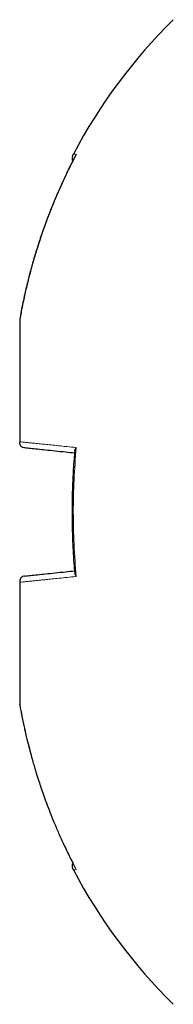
# Model space of a CAD drawing. Header units: millimetres. Extents: x 8 to 727, y 12 to 719.
# Tile 13 of 73: x 169.13 to 170.45, y 698.97 to 707.43. Entities that reach past the tile are written whole.
import ezdxf

# ---------------------------------------------------------------- set-up
doc = ezdxf.new("R2010")
doc.units = ezdxf.units.MM

msp = doc.modelspace()

# ---------------------------------------------------------------- linework, layer by layer
at = {"color": 7, "linetype": 'Continuous', "lineweight": 30}
for p, q in [((169.1339, 704.8547), (169.1339, 704.8535)), ((169.1339, 704.8535), (169.1339, 703.8018)), ((169.1339, 703.8018), (169.1339, 703.7986)), ((169.1339, 702.5985), (169.1339, 702.5952)), ((169.1339, 702.5952), (169.1339, 701.5435)), ((169.1339, 701.5435), (169.1339, 701.5424)), ((169.1352, 701.5415), (169.1339, 701.5427))]:
    msp.add_line(p, q, dxfattribs=at)
for centre, start, end in [((173.7524, 704.0793), 134.55155, 152.16297), ((173.7524, 702.3178), 207.83714, 225.44845)]:
    msp.add_arc(centre, 4.7017, start, end, dxfattribs=at)
for points, knots in [([(169.6199, 706.2723), (169.5934, 706.2211), (169.5419, 706.121), (169.4731, 705.9713), (169.4222, 705.851), (169.3859, 705.7591), (169.3615, 705.6945), (169.3382, 705.6299), (169.314, 705.56), (169.2792, 705.4539), (169.2379, 705.3154), (169.1957, 705.1523), (169.1611, 704.9995), (169.1427, 704.9008), (169.1338, 704.8534)], [0, 0, 0, 0, 0.1149288, 0.2243394, 0.3282291, 0.3752921, 0.4211281, 0.4657373, 0.5122265, 0.5684439, 0.6882011, 0.8000454, 0.9039742, 1, 1, 1, 1]), ([(169.6119, 706.2567), (169.5984, 706.2309), (169.5689, 706.1744), (169.5273, 706.0886), (169.4876, 706.0028), (169.4533, 705.9247), (169.4257, 705.8588), (169.4037, 705.8042), (169.3864, 705.7601), (169.3716, 705.7213), (169.3583, 705.6854), (169.3435, 705.6448), (169.3259, 705.5946), (169.3048, 705.5323), (169.2817, 705.4607), (169.2572, 705.3797), (169.2317, 705.2899), (169.2058, 705.1914), (169.1802, 705.0841), (169.1558, 704.9713), (169.1416, 704.8939), (169.1345, 704.8557)], [0, 0, 0, 0, 0.058838, 0.128782, 0.192455, 0.249862, 0.300996, 0.336763, 0.36864, 0.396616, 0.420757, 0.445962, 0.483812, 0.528112, 0.578751, 0.635697, 0.698924, 0.767114, 0.841318, 0.921521, 1, 1, 1, 1]), ([(169.5947, 706.2748), (169.5906, 706.2661), (169.5847, 706.2539), (169.5832, 706.2369), (169.5853, 706.2259), (169.5896, 706.2204), (169.5917, 706.2177)], [0, 0, 0, 0, 0.467267, 0.658672, 0.831938, 1, 1, 1, 1]), ([(169.1786, 703.7488), (169.1719, 703.7499), (169.1622, 703.7515), (169.1511, 703.7578), (169.1447, 703.7635), (169.1397, 703.7706), (169.1348, 703.7822), (169.1342, 703.7918), (169.1339, 703.7985)], [0, 0, 0, 0, 0.276115, 0.394714, 0.50659, 0.617694, 0.733939, 1, 1, 1, 1]), ([(169.6073, 703.7238), (169.6074, 703.7265), (169.6077, 703.7363), (169.6148, 703.7456), (169.6199, 703.7523)], [0, 0, 0, 0, 0.27756, 1, 1, 1, 1]), ([(169.6047, 703.704), (169.5795, 703.7067), (169.5192, 703.713), (169.4364, 703.7217), (169.3545, 703.7303), (169.2843, 703.7377), (169.2243, 703.744), (169.1939, 703.7472), (169.1786, 703.7488)], [0, 0, 0, 0, 0.125095, 0.299152, 0.473232, 0.647776, 0.823222, 1, 1, 1, 1]), ([(169.6063, 703.7239), (169.6044, 703.7014), (169.5998, 703.648), (169.5945, 703.5672), (169.5902, 703.4852), (169.5875, 703.4179), (169.5858, 703.3641), (169.5849, 703.3223), (169.5843, 703.2855), (169.5838, 703.2446), (169.5836, 703.1936), (169.5839, 703.1284), (169.5852, 703.0518), (169.5879, 702.964), (169.5924, 702.865), (169.5984, 702.7668), (169.604, 702.7018), (169.6064, 702.6733)], [0, 0, 0, 0, 0.064436, 0.152786, 0.230905, 0.298742, 0.34481, 0.384503, 0.417818, 0.44992, 0.501144, 0.56319, 0.635994, 0.719518, 0.813729, 0.918607, 1, 1, 1, 1]), ([(169.1786, 702.6483), (169.1939, 702.6499), (169.2243, 702.6531), (169.2843, 702.6594), (169.3545, 702.6668), (169.4364, 702.6754), (169.5192, 702.6841), (169.5795, 702.6904), (169.6048, 702.6931)], [0, 0, 0, 0, 0.176752, 0.352172, 0.526691, 0.700746, 0.874778, 1, 1, 1, 1]), ([(169.6074, 702.6734), (169.6074, 702.6707), (169.6077, 702.6609), (169.6147, 702.6516), (169.6199, 702.6448)], [0, 0, 0, 0, 0.275793, 1, 1, 1, 1]), ([(169.1786, 702.6483), (169.1719, 702.6472), (169.1622, 702.6456), (169.1511, 702.6393), (169.1446, 702.6335), (169.1397, 702.6265), (169.1348, 702.6149), (169.1342, 702.6053), (169.1339, 702.5986)], [0, 0, 0, 0, 0.277055, 0.395783, 0.507666, 0.618699, 0.734784, 1, 1, 1, 1]), ([(169.1345, 701.5414), (169.1406, 701.508), (169.1529, 701.4406), (169.1737, 701.3425), (169.195, 701.2502), (169.2158, 701.1674), (169.2343, 701.0982), (169.2503, 701.0415), (169.2637, 700.996), (169.2758, 700.9561), (169.2872, 700.9195), (169.3004, 700.8784), (169.3172, 700.8279), (169.3386, 700.7658), (169.3642, 700.6951), (169.3943, 700.6161), (169.4291, 700.5296), (169.4689, 700.436), (169.5144, 700.3357), (169.5557, 700.2491), (169.583, 700.1965), (169.592, 700.1791)], [0, 0, 0, 0, 0.07054, 0.142614, 0.208265, 0.267476, 0.320226, 0.357126, 0.390013, 0.418877, 0.443782, 0.469741, 0.508722, 0.554345, 0.606482, 0.665095, 0.730159, 0.800324, 0.876695, 0.959283, 1, 1, 1, 1]), ([(169.1346, 701.5414), (169.1407, 701.508), (169.153, 701.4405), (169.1737, 701.3425), (169.195, 701.2503), (169.2158, 701.1674), (169.2344, 701.0983), (169.2504, 701.0416), (169.2637, 700.9961), (169.2758, 700.9562), (169.2873, 700.9196), (169.3005, 700.8785), (169.3172, 700.828), (169.3387, 700.7658), (169.3642, 700.6951), (169.3943, 700.6161), (169.4291, 700.5296), (169.469, 700.4361), (169.5144, 700.3357), (169.5621, 700.2362), (169.596, 700.1709), (169.6117, 700.1409)], [0, 0, 0, 0, 0.068479, 0.138459, 0.2022, 0.259688, 0.310903, 0.34673, 0.378661, 0.406686, 0.430868, 0.456077, 0.493935, 0.538244, 0.588878, 0.6458, 0.708984, 0.777122, 0.851283, 0.93148, 1, 1, 1, 1]), ([(169.592, 700.1791), (169.5908, 700.1779), (169.587, 700.1743), (169.5838, 700.1653), (169.5834, 700.1527), (169.5871, 700.1379), (169.592, 700.1279), (169.5947, 700.1223)], [0, 0, 0, 0, 0.08271, 0.255894, 0.452724, 0.69516, 1, 1, 1, 1])]:
    msp.add_open_spline(points, degree=3, knots=knots, dxfattribs=at)
at = {"color": 252, "linetype": 'Continuous', "lineweight": 0}
for points, knots in [([(169.5947, 706.2748), (169.5947, 706.2748), (169.5926, 706.275), (169.5992, 706.2743), (169.613, 706.273), (169.6199, 706.2723)], [0, 0, 0, 0, 0.001976, 0.500405, 1, 1, 1, 1]), ([(169.1339, 703.8018), (169.1422, 703.801), (169.1596, 703.7994), (169.1919, 703.7963), (169.2236, 703.7932), (169.2523, 703.7902), (169.2754, 703.7878), (169.3001, 703.7853), (169.3246, 703.7828), (169.358, 703.7794), (169.4033, 703.7747), (169.4663, 703.7683), (169.538, 703.7608), (169.5921, 703.7552), (169.6199, 703.7523)], [0, 0, 0, 0, 0.091055, 0.189247, 0.29459, 0.346734, 0.400466, 0.455785, 0.509566, 0.553479, 0.655927, 0.764497, 0.879189, 1, 1, 1, 1]), ([(169.6199, 703.7523), (169.6126, 703.6599), (169.5982, 703.4752), (169.5929, 703.1978), (169.5983, 702.9208), (169.6127, 702.7369), (169.6199, 702.6448)], [0, 0, 0, 0, 0.250751, 0.500963, 0.75019, 1, 1, 1, 1]), ([(169.6199, 702.6448), (169.5934, 702.642), (169.5419, 702.6367), (169.4731, 702.6295), (169.4222, 702.6243), (169.3859, 702.6206), (169.3615, 702.6181), (169.3382, 702.6157), (169.314, 702.6132), (169.2792, 702.6097), (169.2379, 702.6054), (169.1957, 702.6011), (169.1611, 702.5978), (169.1427, 702.5961), (169.1338, 702.5953)], [0, 0, 0, 0, 0.114929, 0.224339, 0.328229, 0.375292, 0.421128, 0.465737, 0.512226, 0.568444, 0.688201, 0.800045, 0.903974, 1, 1, 1, 1]), ([(169.1339, 701.5435), (169.1422, 701.4986), (169.1596, 701.4052), (169.1919, 701.2608), (169.2236, 701.1364), (169.2523, 701.0343), (169.2754, 700.9567), (169.3001, 700.8788), (169.3246, 700.806), (169.358, 700.7113), (169.4033, 700.5916), (169.4663, 700.4408), (169.538, 700.2837), (169.5921, 700.1787), (169.6199, 700.1248)], [0, 0, 0, 0, 0.091055, 0.189247, 0.29459, 0.346734, 0.400466, 0.455785, 0.509566, 0.553479, 0.655927, 0.764497, 0.879189, 1, 1, 1, 1]), ([(169.6199, 700.1248), (169.6125, 700.1241), (169.5978, 700.1226), (169.5957, 700.1224), (169.5947, 700.1223)], [0, 0, 0, 0, 0.501487, 1, 1, 1, 1])]:
    msp.add_open_spline(points, degree=3, knots=knots, dxfattribs=at)

doc.saveas('drawing.dxf')
